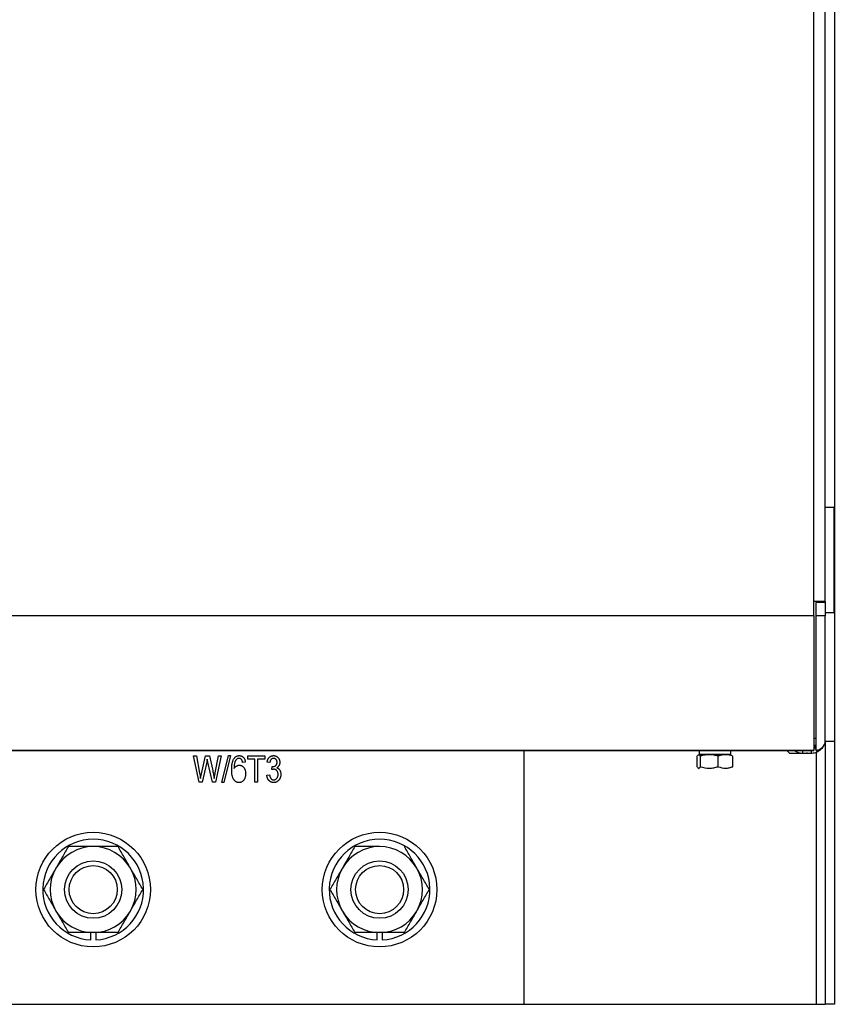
# Model space of a CAD drawing. Header units: inches. Extents: x 1390 to 5322, y 201 to 2979.
# Tile 15 of 85: x 2008 to 2178, y 1111 to 1317. Entities that reach past the tile are written whole.
import ezdxf

# ---------------------------------------------------------------- set-up
doc = ezdxf.new("R2010")
doc.units = ezdxf.units.IN
doc.header["$MEASUREMENT"] = 0
doc.layers.add('PWR_0600HP', color=7, linetype='Continuous')

# ---------------------------------------------------------------- blocks, each defined once
blk = doc.blocks.new('ssw06_front')
at = {"color": 7, "linetype": 'Continuous'}
for p, q in [((540, -60), (540, -740)), ((535.7, -710.65), (535.7, -89.15)), ((538.1, -710.65), (538.1, -89.15)), ((539.97, -691), (538.1, -691)), ((538.1, -710.65), (538.1, -710.86)), ((538.1, -710.86), (538.1, -713.68)), ((538.1, -713), (539.97, -713)), ((535.7, -713.68), (230.55, -713.68)), ((535.7, -713.68), (535.7, -741.76)), ((538.1, -713.68), (536.1, -713.68)), ((538.1, -739.85), (538.1, -713.68)), ((540, -740), (538.09, -740)), ((538.1, -740.04), (538.1, -795)), ((540, -740), (540, -795)), ((530.7, -742.5), (530.04, -741.84)), ((536.2, -742.19), (536.2, -795)), ((406.93, -748.51), (405.78, -743.01)), ((407.43, -746.73), (408.29, -743.01)), ((511.25, -745.25), (511.25, -743.05)), ((444.22, -781.52), (444.22, -779.99)), ((355.01, -795.01), (475.01, -795.01)), ((475.01, -795), (536.2, -795)), ((536.2, -795), (538.1, -795)), ((540, -795), (538.1, -795))]:
    blk.add_line(p, q, dxfattribs=at)
at = {"color": 144, "linetype": 'Continuous'}
for p, q in [((539.97, -713), (539.97, -691)), ((535.7, -713.68), (535.7, -710.65)), ((538.1, -710.65), (535.7, -710.65)), ((536.1, -710.86), (536.1, -713.68)), ((538.1, -710.86), (536.1, -710.86)), ((536.1, -713.68), (536.1, -741.79)), ((536.1, -739.37), (535.7, -739.37)), ((4, -741.76), (535.7, -741.76)), ((4, -741.84), (535.7, -741.84)), ((475.01, -795.01), (475.01, -741.84)), ((519.35, -741.9), (510.65, -741.9)), ((511.7, -741.9), (511.7, -742.7)), ((518.3, -742.7), (518.3, -741.9)), ((533.3, -741.84), (533.3, -742.4)), ((535.2, -742.4), (535.2, -741.84)), ((536.1, -740.82), (535.7, -740.82)), ((535.7, -740.87), (536.1, -740.87)), ((535.7, -741.76), (535.7, -741.84)), ((405.78, -743.01), (406.36, -743.01)), ((406.36, -743.01), (407.03, -746.62)), ((408.29, -743.01), (409.09, -743.01)), ((408.79, -744.32), (408.65, -743.68)), ((409.09, -743.01), (409.73, -745.79)), ((410.29, -746.55), (410.97, -743.01)), ((411.55, -743.01), (410.37, -748.51)), ((410.97, -743.01), (411.55, -743.01)), ((411.69, -748.58), (413.07, -742.94)), ((413.51, -742.94), (412.13, -748.58)), ((413.07, -742.94), (413.51, -742.94)), ((417.11, -743.01), (420.69, -743.01)), ((417.11, -743.65), (417.11, -743.01)), ((418.61, -743.65), (417.11, -743.65)), ((418.61, -748.51), (418.61, -743.65)), ((419.19, -743.65), (419.19, -748.51)), ((420.69, -743.65), (419.19, -743.65)), ((420.69, -743.01), (420.69, -743.65)), ((518.3, -742.7), (511.7, -742.7)), ((511.92, -742.92), (512.89, -742.74)), ((511.95, -745.25), (511.95, -743.05)), ((515, -742.94), (516.31, -742.74)), ((515.69, -745.25), (515.69, -743.05)), ((518.74, -745.25), (518.74, -743.05)), ((533.7, -742.5), (530.7, -742.5)), ((533.3, -742.4), (535.2, -742.4)), ((408.52, -744.32), (407.55, -748.51)), ((409.74, -748.51), (408.79, -744.32)), ((416.61, -744.3), (416.04, -744.37)), ((421.76, -744.37), (421.19, -744.3)), ((422.19, -745.87), (422.26, -745.23)), ((422.26, -745.23), (422.34, -745.23)), ((511.46, -745.51), (511.62, -745.6)), ((511.62, -745.6), (511.67, -745.6)), ((407.22, -747.74), (407.43, -746.73)), ((421.11, -747.01), (421.69, -746.94)), ((407.55, -748.51), (406.93, -748.51)), ((410.37, -748.51), (409.74, -748.51)), ((412.13, -748.58), (411.69, -748.58)), ((419.19, -748.51), (418.61, -748.51)), ((384.22, -781.52), (384.22, -779.97)), ((385.27, -779.99), (385.27, -781.52)), ((445.27, -779.99), (445.27, -781.52))]:
    blk.add_line(p, q, dxfattribs=at)
at = {"color": 144, "linetype": 'Continuous', "flags": 128}
for points in [[(536.38, -742.15), (536.07, -741.46), (535.77, -740.78)], [(536.38, -742.15), (536.38, -742.15)], [(449.94, -761.99), (449.94, -761.99)]]:
    blk.add_lwpolyline(points, dxfattribs=at)
at = {"color": 7, "linetype": 'Continuous', "flags": 128}
blk.add_lwpolyline([(534.4, -742.4), (534.19, -742.45), (533.7, -742.5)], dxfattribs=at)
at = {"color": 7, "linetype": 'Continuous'}
for centre, radius in [((384.74, -770.99), 12), ((444.74, -770.99), 12), ((384.74, -770.99), 5.04), ((444.74, -770.99), 6), ((444.74, -770.99), 5.04)]:
    blk.add_circle(centre, radius, dxfattribs=at)
at = {"color": 144, "linetype": 'Continuous'}
blk.add_circle((384.74, -770.99), 6, dxfattribs=at)
at = {"color": 7, "linetype": 'Continuous'}
for centre, radius, start, end in [((536.13, -739.82), 1.97, 269.1255, 359.0974), ((444.74, -770.99), 9, 90, 150), ((444.74, -770.99), 9, 150, 210), ((444.74, -770.99), 9, 330, 30), ((444.74, -770.99), 9, 210, 270), ((444.74, -770.99), 9, 270, 330)]:
    blk.add_arc(centre, radius, start, end, dxfattribs=at)
at = {"color": 144, "linetype": 'Continuous'}
for centre, radius, start, end in [((536.1, -739.87), 2, 270, 0), ((533.3, -739.5), 2.9, 233.7563, 270), ((535.2, -739.5), 2.9, 270, 271.5), ((384.74, -770.99), 10.55, 272.8524, 267.1476), ((444.74, -770.99), 10.55, 272.8524, 267.1476), ((384.74, -770.99), 9, 90, 150), ((384.74, -770.99), 9, 30, 90), ((444.74, -770.99), 9, 30, 90), ((384.74, -770.99), 9, 150, 210), ((384.74, -770.99), 9, 330, 30), ((384.74, -770.99), 9, 210, 270), ((384.74, -770.99), 9, 270, 330)]:
    blk.add_arc(centre, radius, start, end, dxfattribs=at)
at = {"color": 7, "linetype": 'Continuous'}
for points, knots in [([(538.08, -739.85), (538.08, -739.8), (538.1, -739.63), (538.1, -739.55), (538.1, -739.5)], [0, 0, 0, 0, 0.315395, 1, 1, 1, 1]), ([(538.1, -739.85), (538.1, -739.86), (538.1, -739.86), (538.1, -739.87), (538.1, -739.87)], [0, 0, 0, 0, 0.5, 1, 1, 1, 1]), ([(536.38, -742.15), (536.39, -742.15), (536.4, -742.14), (536.47, -742.11), (536.59, -742.05), (536.75, -741.95), (536.96, -741.81), (537.19, -741.62), (537.32, -741.45), (537.39, -741.37)], [0, 0, 0, 0, 0.113812, 0.223426, 0.334572, 0.479851, 0.648005, 0.822003, 1, 1, 1, 1]), ([(413.76, -745.9), (413.76, -745.77), (413.76, -745.53), (413.78, -745.17), (413.81, -744.84), (413.86, -744.54), (413.93, -744.27), (414, -744.02), (414.09, -743.81), (414.2, -743.62), (414.32, -743.46), (414.44, -743.32), (414.57, -743.2), (414.71, -743.11), (414.86, -743.03), (415.02, -742.98), (415.18, -742.95), (415.29, -742.94), (415.35, -742.94)], [0, 0, 0, 0, 0.1030615, 0.198532, 0.2868729, 0.3677575, 0.4420923, 0.5099079, 0.5719698, 0.6285251, 0.6811856, 0.7303296, 0.7773712, 0.8223135, 0.8662661, 0.9100619, 0.9543362, 1, 1, 1, 1]), ([(511.25, -745.25), (511.31, -745.34), (511.37, -745.42), (511.49, -745.53), (511.54, -745.56), (511.66, -745.56), (511.72, -745.53), (511.84, -745.42), (511.89, -745.34), (511.95, -745.25)], [0, 0, 0, 0, 0.25, 0.25, 0.5, 0.5, 0.75, 0.75, 1, 1, 1, 1]), ([(511.95, -745.25), (512.56, -745.44), (513.18, -745.56), (514.14, -745.56), (514.45, -745.53), (515.08, -745.42), (515.39, -745.34), (515.69, -745.25)], [0, 0, 0, 0, 0.5, 0.5, 0.75, 0.75, 1, 1, 1, 1]), ([(515.69, -745.25), (516.19, -745.44), (516.7, -745.56), (517.48, -745.56), (517.73, -745.53), (518.24, -745.42), (518.49, -745.34), (518.74, -745.25)], [0, 0, 0, 0, 0.5, 0.5, 0.75, 0.75, 1, 1, 1, 1]), ([(436.95, -766.49), (436.73, -766.87), (436.51, -767.25), (436.07, -768.01), (435.85, -768.39), (435.2, -769.51), (434.77, -770.25), (434.35, -770.99)], [0, 0, 0, 0, 0.25, 0.25, 0.5, 0.5, 1, 1, 1, 1]), ([(452.54, -775.49), (452.76, -775.1), (452.98, -774.72), (453.42, -773.96), (453.63, -773.59), (454.28, -772.46), (454.71, -771.72), (455.13, -770.99)], [0, 0, 0, 0, 0.25, 0.25, 0.5, 0.5, 1, 1, 1, 1]), ([(436.95, -775.49), (437.17, -775.87), (437.39, -776.25), (437.83, -777.01), (438.05, -777.39), (438.69, -778.51), (439.12, -779.25), (439.55, -779.99)], [0, 0, 0, 0, 0.25, 0.25, 0.5, 0.5, 1, 1, 1, 1]), ([(449.94, -779.99), (449.09, -779.99), (448.23, -779.99), (446.49, -779.99), (445.62, -779.99), (444.74, -779.99)], [0, 0, 0, 0, 0.5, 0.5, 1, 1, 1, 1])]:
    blk.add_open_spline(points, degree=3, knots=knots, dxfattribs=at)
at = {"color": 144, "linetype": 'Continuous'}
blk.add_open_spline([(535.28, -742.4), (535.65, -742.39), (536.03, -742.3), (536.38, -742.15)], degree=3, dxfattribs=at)
for points, knots in [([(408.65, -743.68), (408.64, -743.73), (408.62, -743.85), (408.58, -744.01), (408.55, -744.17), (408.53, -744.27), (408.52, -744.32)], [0, 0, 0, 0, 0.27061, 0.528228, 0.77056, 1, 1, 1, 1]), ([(414.51, -744.11), (414.48, -744.16), (414.44, -744.25), (414.39, -744.41), (414.35, -744.58), (414.31, -744.76), (414.29, -744.96), (414.27, -745.18), (414.25, -745.41), (414.25, -745.56), (414.25, -745.65)], [0, 0, 0, 0, 0.095435, 0.198412, 0.30954, 0.429304, 0.55809, 0.695502, 0.84321, 1, 1, 1, 1]), ([(415.28, -743.51), (415.24, -743.51), (415.16, -743.52), (415.05, -743.55), (414.94, -743.59), (414.84, -743.66), (414.75, -743.75), (414.66, -743.85), (414.58, -743.97), (414.53, -744.07), (414.51, -744.11)], [0, 0, 0, 0, 0.11335, 0.224569, 0.336375, 0.451314, 0.573247, 0.703777, 0.845882, 1, 1, 1, 1]), ([(415.81, -743.77), (415.79, -743.75), (415.76, -743.71), (415.7, -743.66), (415.63, -743.61), (415.57, -743.58), (415.5, -743.55), (415.43, -743.53), (415.35, -743.51), (415.3, -743.51), (415.28, -743.51)], [0, 0, 0, 0, 0.136882, 0.266157, 0.390266, 0.513635, 0.632255, 0.753583, 0.87569, 1, 1, 1, 1]), ([(415.35, -742.94), (415.39, -742.94), (415.47, -742.94), (415.59, -742.96), (415.71, -742.99), (415.82, -743.03), (415.92, -743.07), (416.02, -743.13), (416.11, -743.2), (416.2, -743.29), (416.28, -743.38), (416.35, -743.48), (416.42, -743.59), (416.48, -743.71), (416.52, -743.85), (416.56, -743.99), (416.59, -744.14), (416.61, -744.24), (416.61, -744.3)], [0, 0, 0, 0, 0.0603294, 0.118921, 0.1759419, 0.2317505, 0.2873818, 0.3434407, 0.4004512, 0.4588539, 0.5184631, 0.5796248, 0.6423922, 0.707011, 0.7752014, 0.8462043, 0.9210636, 1, 1, 1, 1]), ([(416.04, -744.37), (416.03, -744.3), (416, -744.18), (415.95, -744.02), (415.89, -743.88), (415.84, -743.81), (415.81, -743.77)], [0, 0, 0, 0, 0.307553, 0.575906, 0.804303, 1, 1, 1, 1]), ([(421.19, -744.3), (421.19, -744.24), (421.21, -744.14), (421.25, -743.98), (421.3, -743.84), (421.35, -743.71), (421.41, -743.59), (421.49, -743.47), (421.56, -743.37), (421.65, -743.28), (421.74, -743.2), (421.84, -743.13), (421.95, -743.07), (422.05, -743.02), (422.17, -742.99), (422.28, -742.96), (422.41, -742.94), (422.49, -742.94), (422.53, -742.94)], [0, 0, 0, 0, 0.078747, 0.153611, 0.224555, 0.292118, 0.357112, 0.42008, 0.480971, 0.540611, 0.598886, 0.655979, 0.71229, 0.768079, 0.8246, 0.881725, 0.94001, 1, 1, 1, 1]), ([(422.55, -743.51), (422.5, -743.51), (422.4, -743.52), (422.26, -743.56), (422.13, -743.63), (422.04, -743.71), (421.97, -743.78), (421.93, -743.84), (421.89, -743.91), (421.85, -743.99), (421.82, -744.08), (421.79, -744.17), (421.77, -744.27), (421.76, -744.33), (421.76, -744.37)], [0, 0, 0, 0, 0.1157336, 0.2259728, 0.3349168, 0.4475455, 0.5064909, 0.5673423, 0.6306616, 0.6969481, 0.7663294, 0.8401378, 0.9175036, 1, 1, 1, 1]), ([(422.53, -742.94), (422.58, -742.94), (422.66, -742.94), (422.79, -742.96), (422.91, -742.99), (423.03, -743.04), (423.14, -743.1), (423.25, -743.17), (423.36, -743.25), (423.45, -743.35), (423.54, -743.45), (423.62, -743.56), (423.68, -743.68), (423.74, -743.81), (423.78, -743.94), (423.81, -744.08), (423.83, -744.22), (423.83, -744.32), (423.83, -744.37)], [0, 0, 0, 0, 0.061712, 0.121409, 0.180197, 0.238392, 0.296532, 0.356004, 0.417154, 0.48015, 0.543746, 0.606672, 0.669503, 0.732412, 0.796461, 0.862189, 0.929514, 1, 1, 1, 1]), ([(423.26, -744.34), (423.25, -744.28), (423.25, -744.17), (423.21, -744), (423.15, -743.86), (423.05, -743.74), (422.95, -743.64), (422.82, -743.56), (422.69, -743.52), (422.59, -743.51), (422.55, -743.51)], [0, 0, 0, 0, 0.1460401, 0.2806629, 0.4085365, 0.5336514, 0.6548982, 0.7686231, 0.8821635, 1, 1, 1, 1]), ([(511.25, -743.05), (511.31, -742.95), (511.37, -742.88), (511.49, -742.77), (511.54, -742.74), (511.66, -742.74), (511.72, -742.77), (511.84, -742.88), (511.89, -742.95), (511.95, -743.05)], [0, 0, 0, 0, 0.25, 0.25, 0.5, 0.5, 0.75, 0.75, 1, 1, 1, 1]), ([(515.69, -743.05), (515.08, -742.86), (514.46, -742.74), (513.51, -742.74), (513.19, -742.77), (512.56, -742.88), (512.26, -742.95), (511.95, -743.05)], [0, 0, 0, 0, 0.5, 0.5, 0.75, 0.75, 1, 1, 1, 1]), ([(518.74, -743.05), (518.25, -742.86), (517.74, -742.74), (516.96, -742.74), (516.7, -742.77), (516.19, -742.88), (515.94, -742.95), (515.69, -743.05)], [0, 0, 0, 0, 0.5, 0.5, 0.75, 0.75, 1, 1, 1, 1]), ([(409.73, -745.79), (409.77, -745.96), (409.84, -746.29), (409.93, -746.79), (410.02, -747.27), (410.06, -747.59), (410.08, -747.74)], [0, 0, 0, 0, 0.260311, 0.513506, 0.759855, 1, 1, 1, 1]), ([(415.3, -748.58), (415.24, -748.58), (415.14, -748.58), (414.98, -748.55), (414.83, -748.5), (414.68, -748.43), (414.55, -748.34), (414.42, -748.24), (414.3, -748.11), (414.19, -747.96), (414.08, -747.79), (414, -747.6), (413.92, -747.38), (413.86, -747.13), (413.81, -746.86), (413.78, -746.57), (413.76, -746.24), (413.76, -746.02), (413.76, -745.9)], [0, 0, 0, 0, 0.047549, 0.093521, 0.138956, 0.184305, 0.230783, 0.278901, 0.32891, 0.382059, 0.438703, 0.500239, 0.567114, 0.640328, 0.719627, 0.806087, 0.899251, 1, 1, 1, 1]), ([(414.25, -745.65), (414.28, -745.59), (414.35, -745.48), (414.46, -745.34), (414.59, -745.22), (414.73, -745.12), (414.88, -745.04), (415.03, -744.98), (415.19, -744.95), (415.29, -744.94), (415.35, -744.94)], [0, 0, 0, 0, 0.140969, 0.274299, 0.402317, 0.52791, 0.649018, 0.767167, 0.883115, 1, 1, 1, 1]), ([(415.35, -744.94), (415.39, -744.94), (415.48, -744.94), (415.61, -744.97), (415.73, -745.01), (415.85, -745.06), (415.97, -745.13), (416.08, -745.21), (416.18, -745.31), (416.29, -745.42), (416.38, -745.55), (416.46, -745.69), (416.53, -745.83), (416.59, -745.99), (416.63, -746.16), (416.66, -746.33), (416.68, -746.52), (416.68, -746.65), (416.69, -746.72)], [0, 0, 0, 0, 0.053772, 0.105982, 0.158349, 0.211067, 0.265065, 0.321452, 0.379865, 0.441493, 0.505007, 0.569139, 0.634516, 0.701575, 0.771603, 0.843986, 0.920111, 1, 1, 1, 1]), ([(422.58, -745.8), (422.55, -745.8), (422.49, -745.8), (422.4, -745.82), (422.29, -745.84), (422.22, -745.86), (422.19, -745.87)], [0, 0, 0, 0, 0.208161, 0.443743, 0.707986, 1, 1, 1, 1]), ([(422.34, -745.23), (422.38, -745.23), (422.44, -745.23), (422.54, -745.22), (422.63, -745.2), (422.71, -745.17), (422.79, -745.14), (422.87, -745.1), (422.94, -745.05), (423, -744.99), (423.06, -744.93), (423.12, -744.86), (423.16, -744.78), (423.2, -744.71), (423.22, -744.62), (423.24, -744.53), (423.25, -744.44), (423.26, -744.37), (423.26, -744.34)], [0, 0, 0, 0, 0.069034, 0.134708, 0.198869, 0.260653, 0.321422, 0.380756, 0.441406, 0.501863, 0.562201, 0.621428, 0.680857, 0.740524, 0.802546, 0.865358, 0.930936, 1, 1, 1, 1]), ([(423.47, -746.86), (423.47, -746.82), (423.47, -746.75), (423.46, -746.63), (423.44, -746.53), (423.41, -746.43), (423.37, -746.33), (423.33, -746.25), (423.27, -746.16), (423.21, -746.09), (423.15, -746.02), (423.08, -745.96), (423, -745.91), (422.93, -745.87), (422.84, -745.84), (422.76, -745.81), (422.67, -745.8), (422.61, -745.8), (422.58, -745.8)], [0, 0, 0, 0, 0.07554, 0.147073, 0.215878, 0.282534, 0.347156, 0.410814, 0.473231, 0.535655, 0.596665, 0.656316, 0.713743, 0.770331, 0.826133, 0.882817, 0.940262, 1, 1, 1, 1]), ([(423.83, -744.37), (423.83, -744.43), (423.82, -744.55), (423.79, -744.73), (423.74, -744.89), (423.67, -745.04), (423.58, -745.18), (423.47, -745.3), (423.35, -745.41), (423.26, -745.46), (423.21, -745.49)], [0, 0, 0, 0, 0.136236, 0.266067, 0.391205, 0.515128, 0.637286, 0.757217, 0.877148, 1, 1, 1, 1]), ([(423.21, -745.49), (423.25, -745.51), (423.34, -745.53), (423.45, -745.59), (423.56, -745.66), (423.65, -745.74), (423.74, -745.84), (423.81, -745.95), (423.88, -746.07), (423.94, -746.21), (423.98, -746.36), (424.02, -746.51), (424.04, -746.68), (424.04, -746.8), (424.04, -746.85)], [0, 0, 0, 0, 0.078753, 0.153872, 0.226545, 0.298294, 0.371325, 0.44778, 0.52961, 0.616214, 0.707285, 0.800774, 0.898107, 1, 1, 1, 1]), ([(407.03, -746.62), (407.07, -746.8), (407.14, -747.18), (407.19, -747.55), (407.22, -747.74)], [0, 0, 0, 0, 0.497909, 1, 1, 1, 1]), ([(410.08, -747.74), (410.09, -747.65), (410.12, -747.46), (410.17, -747.17), (410.23, -746.86), (410.27, -746.65), (410.29, -746.55)], [0, 0, 0, 0, 0.2298156, 0.4729167, 0.7298005, 1, 1, 1, 1]), ([(416.69, -746.72), (416.68, -746.81), (416.68, -746.98), (416.64, -747.24), (416.58, -747.48), (416.51, -747.67), (416.44, -747.82), (416.38, -747.92), (416.32, -748.01), (416.26, -748.1), (416.2, -748.18), (416.13, -748.25), (416.06, -748.31), (415.96, -748.39), (415.83, -748.47), (415.66, -748.53), (415.48, -748.58), (415.36, -748.58), (415.3, -748.58)], [0, 0, 0, 0, 0.103592, 0.202926, 0.299558, 0.394384, 0.440673, 0.484858, 0.52709, 0.568243, 0.60744, 0.645861, 0.682815, 0.719465, 0.790975, 0.860075, 0.929527, 1, 1, 1, 1]), ([(422.54, -748.58), (422.49, -748.58), (422.4, -748.58), (422.26, -748.56), (422.13, -748.52), (422.01, -748.48), (421.89, -748.42), (421.78, -748.34), (421.67, -748.26), (421.57, -748.16), (421.47, -748.05), (421.39, -747.93), (421.31, -747.8), (421.25, -747.66), (421.2, -747.51), (421.16, -747.35), (421.13, -747.18), (421.12, -747.07), (421.11, -747.01)], [0, 0, 0, 0, 0.059951, 0.118091, 0.175035, 0.231273, 0.287811, 0.345551, 0.404039, 0.465206, 0.527275, 0.589376, 0.652806, 0.717275, 0.784159, 0.85298, 0.924948, 1, 1, 1, 1]), ([(421.69, -746.94), (421.69, -746.98), (421.71, -747.07), (421.74, -747.19), (421.77, -747.3), (421.8, -747.41), (421.84, -747.5), (421.88, -747.59), (421.93, -747.67), (421.98, -747.74), (422.04, -747.81), (422.1, -747.86), (422.17, -747.91), (422.23, -747.95), (422.31, -747.97), (422.38, -748), (422.46, -748.01), (422.52, -748.01), (422.55, -748.01)], [0, 0, 0, 0, 0.0870147, 0.1695598, 0.2469226, 0.320217, 0.3887518, 0.4537825, 0.5150517, 0.5736621, 0.6290759, 0.6828986, 0.7347255, 0.7862731, 0.8379474, 0.8900626, 0.9438246, 1, 1, 1, 1]), ([(424.04, -746.85), (424.04, -746.92), (424.04, -747.04), (424.02, -747.22), (423.98, -747.38), (423.94, -747.55), (423.87, -747.7), (423.8, -747.84), (423.7, -747.98), (423.6, -748.1), (423.49, -748.21), (423.37, -748.31), (423.24, -748.39), (423.11, -748.47), (422.98, -748.52), (422.84, -748.56), (422.69, -748.58), (422.59, -748.58), (422.54, -748.58)], [0, 0, 0, 0, 0.073007, 0.142532, 0.209878, 0.275534, 0.339387, 0.40271, 0.465962, 0.529563, 0.592583, 0.652772, 0.711419, 0.768882, 0.825593, 0.88261, 0.940505, 1, 1, 1, 1]), ([(422.55, -748.01), (422.58, -748.01), (422.64, -748.01), (422.73, -747.99), (422.82, -747.97), (422.9, -747.93), (422.98, -747.89), (423.06, -747.83), (423.13, -747.77), (423.2, -747.69), (423.26, -747.61), (423.32, -747.52), (423.37, -747.42), (423.4, -747.32), (423.43, -747.22), (423.46, -747.1), (423.47, -746.98), (423.47, -746.9), (423.47, -746.86)], [0, 0, 0, 0, 0.056491, 0.111034, 0.1654752, 0.2202845, 0.2762783, 0.333258, 0.3934408, 0.4559626, 0.5194635, 0.5835981, 0.6480525, 0.7137005, 0.7814959, 0.8513626, 0.923811, 1, 1, 1, 1]), ([(379.55, -761.99), (379.12, -762.72), (378.69, -763.46), (377.83, -764.96), (377.39, -765.72), (376.95, -766.49)], [0, 0, 0, 0, 0.5, 0.5, 1, 1, 1, 1]), ([(384.74, -761.99), (383.86, -761.99), (382.97, -761.99), (381.24, -761.99), (380.39, -761.99), (379.55, -761.99)], [0, 0, 0, 0, 0.5, 0.5, 1, 1, 1, 1]), ([(389.94, -761.99), (389.09, -761.99), (388.23, -761.99), (386.49, -761.99), (385.62, -761.99), (384.74, -761.99)], [0, 0, 0, 0, 0.5, 0.5, 1, 1, 1, 1]), ([(392.54, -766.49), (392.32, -766.1), (392.09, -765.72), (391.66, -764.96), (391.44, -764.59), (390.79, -763.46), (390.36, -762.72), (389.94, -761.99)], [0, 0, 0, 0, 0.25, 0.25, 0.5, 0.5, 1, 1, 1, 1]), ([(439.55, -761.99), (439.12, -762.72), (438.69, -763.46), (437.83, -764.96), (437.39, -765.72), (436.95, -766.49)], [0, 0, 0, 0, 0.5, 0.5, 1, 1, 1, 1]), ([(444.74, -761.99), (443.86, -761.99), (442.97, -761.99), (441.24, -761.99), (440.39, -761.99), (439.55, -761.99)], [0, 0, 0, 0, 0.5, 0.5, 1, 1, 1, 1]), ([(452.54, -766.49), (452.32, -766.1), (452.09, -765.72), (451.66, -764.96), (451.44, -764.59), (450.79, -763.46), (450.36, -762.72), (449.94, -761.99)], [0, 0, 0, 0, 0.25, 0.25, 0.5, 0.5, 1, 1, 1, 1]), ([(376.95, -766.49), (376.73, -766.87), (376.51, -767.25), (376.07, -768.01), (375.85, -768.39), (375.2, -769.51), (374.77, -770.25), (374.35, -770.99)], [0, 0, 0, 0, 0.25, 0.25, 0.5, 0.5, 1, 1, 1, 1]), ([(395.13, -770.99), (394.71, -770.25), (394.28, -769.51), (393.42, -768.01), (392.98, -767.25), (392.54, -766.49)], [0, 0, 0, 0, 0.5, 0.5, 1, 1, 1, 1]), ([(455.13, -770.99), (454.71, -770.25), (454.28, -769.51), (453.42, -768.01), (452.98, -767.25), (452.54, -766.49)], [0, 0, 0, 0, 0.5, 0.5, 1, 1, 1, 1]), ([(374.35, -770.99), (374.77, -771.72), (375.2, -772.46), (376.07, -773.96), (376.51, -774.72), (376.95, -775.49)], [0, 0, 0, 0, 0.5, 0.5, 1, 1, 1, 1]), ([(392.54, -775.49), (392.76, -775.1), (392.98, -774.72), (393.42, -773.96), (393.63, -773.59), (394.28, -772.46), (394.71, -771.72), (395.13, -770.99)], [0, 0, 0, 0, 0.25, 0.25, 0.5, 0.5, 1, 1, 1, 1]), ([(434.35, -770.99), (434.77, -771.72), (435.2, -772.46), (436.07, -773.96), (436.51, -774.72), (436.95, -775.49)], [0, 0, 0, 0, 0.5, 0.5, 1, 1, 1, 1]), ([(376.95, -775.49), (377.17, -775.87), (377.39, -776.25), (377.83, -777.01), (378.05, -777.39), (378.69, -778.51), (379.12, -779.25), (379.55, -779.99)], [0, 0, 0, 0, 0.25, 0.25, 0.5, 0.5, 1, 1, 1, 1]), ([(389.94, -779.99), (390.36, -779.25), (390.79, -778.51), (391.66, -777.01), (392.09, -776.25), (392.54, -775.49)], [0, 0, 0, 0, 0.5, 0.5, 1, 1, 1, 1]), ([(449.94, -779.99), (450.36, -779.25), (450.79, -778.51), (451.66, -777.01), (452.09, -776.25), (452.54, -775.49)], [0, 0, 0, 0, 0.5, 0.5, 1, 1, 1, 1]), ([(384.74, -779.99), (383.86, -779.99), (382.97, -779.99), (381.24, -779.99), (380.39, -779.99), (379.55, -779.99)], [0, 0, 0, 0, 0.5, 0.5, 1, 1, 1, 1]), ([(389.94, -779.99), (389.09, -779.99), (388.23, -779.99), (386.49, -779.99), (385.62, -779.99), (384.74, -779.99)], [0, 0, 0, 0, 0.5, 0.5, 1, 1, 1, 1]), ([(444.74, -779.99), (443.86, -779.99), (442.97, -779.99), (441.24, -779.99), (440.39, -779.99), (439.55, -779.99)], [0, 0, 0, 0, 0.5, 0.5, 1, 1, 1, 1])]:
    blk.add_open_spline(points, degree=3, knots=knots, dxfattribs=at)

msp = doc.modelspace()

# ---------------------------------------------------------------- block references
at = {"layer": 'PWR_0600HP'}
msp.add_blockref('ssw06_front', (1638.48, 1906.09), dxfattribs=at)

doc.saveas('drawing.dxf')
